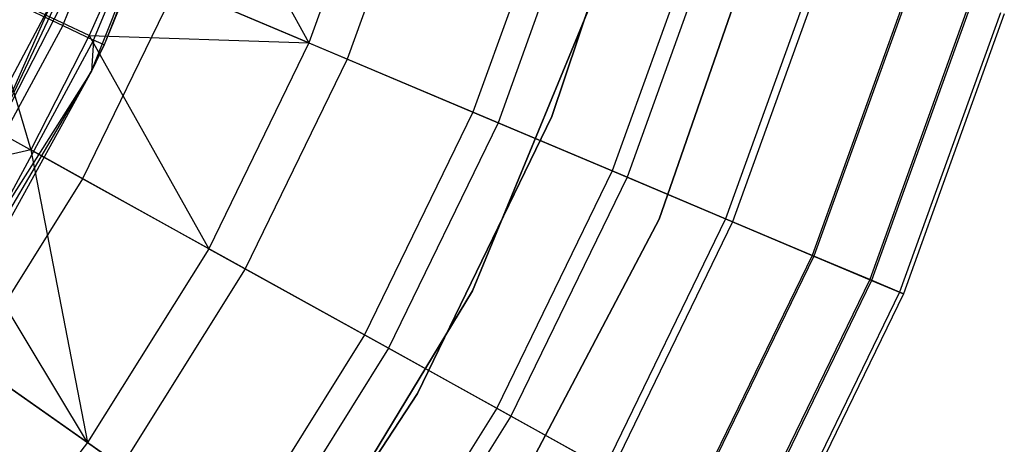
# Model space of a CAD drawing. Extents: x 0.1 to 16.1, y -3 to 3.
# Tile 60 of 65: x 9.91 to 10.976, y -1.339 to -0.88. Entities that reach past the tile are written whole.
import ezdxf

# ---------------------------------------------------------------- set-up
doc = ezdxf.new("R2010")
doc.units = 0
doc.header["$LTSCALE"] = 2.54
doc.layers.get('0').update_dxf_attribs({"color": 13, "linetype": 'CONTINUOUS'})

# ---------------------------------------------------------------- blocks, each defined once
blk = doc.blocks.new('DROPS_WOOD_D_PM_STL')
at = {"color": 0}
for p, q in [((9.9881, -0.9352, 9.533), (10.1085, -0.633, 9.533)), ((9.9881, -0.9352, 9.533), (10.1085, -0.633, 9.533)), ((10.1085, -0.633, 9.533), (10.0018, -0.9069, 15.533)), ((10.1085, -0.633, 9.533), (10.0018, -0.9069, 15.533)), ((10.0829, -0.6508, 7.681), (10.2234, -0.9046, 7.3652)), ((10.0829, -0.6508, 7.681), (10.2234, -0.9046, 7.3652)), ((10.4865, -0.9842, 213.3831), (10.5926, -0.6684, 213.3831)), ((10.5926, -0.6684, 213.3031), (10.4865, -0.9842, 213.3031)), ((10.4865, -0.9842, 213.3831), (10.5926, -0.6684, 213.3831)), ((10.5926, -0.6684, 213.3031), (10.4865, -0.9842, 213.3031)), ((10.4865, -0.9842, 220.7031), (10.5926, -0.6684, 220.7031)), ((9.957, -0.8858, 15.7499), (10.043, -0.6739, 15.7499)), ((9.957, -0.8858, 15.7499), (10.043, -0.6739, 15.7499)), ((10.3074, -0.6716, 7.3652), (10.2234, -0.9046, 7.3652)), ((10.3074, -0.6716, 7.3652), (10.2234, -0.9046, 7.3652)), ((9.9904, -0.9016, 15.6443), (10.078, -0.6859, 15.6443)), ((9.9904, -0.9016, 15.6443), (10.078, -0.6859, 15.6443)), ((10.0899, -0.69, 15.533), (10.0018, -0.9069, 15.533)), ((10.0899, -0.69, 15.533), (10.0018, -0.9069, 15.533)), ((10.3505, -0.6846, 3.2461), (10.2649, -0.9221, 3.2461)), ((10.3505, -0.6846, 3.2461), (10.2649, -0.9221, 3.2461)), ((10.7376, -0.707, 213.1031), (10.6025, -1.0952, 213.1031)), ((10.6025, -1.0952, 220.7031), (10.7376, -0.707, 220.7031)), ((10.7376, -0.707, 213.1031), (10.6025, -1.0952, 213.1031)), ((10.6025, -1.0952, 220.7031), (10.7376, -0.707, 220.7031)), ((9.8712, -1.0276, 9.533), (10.0099, -0.7347, 9.533)), ((9.8712, -1.0276, 9.533), (10.0099, -0.7347, 9.533)), ((10.492, -0.7273, 7.0318), (10.401, -0.9795, 7.0318)), ((10.492, -0.7273, 7.0318), (10.401, -0.9795, 7.0318)), ((10.5203, -0.7358, 3.487), (10.4282, -0.991, 3.487)), ((10.5203, -0.7358, 3.487), (10.4282, -0.991, 3.487)), ((10.6486, -0.7745, 6.6831), (10.5517, -1.0431, 6.6831)), ((10.6486, -0.7745, 6.6831), (10.5517, -1.0431, 6.6831)), ((10.6653, -0.7796, 3.7448), (10.5678, -1.0499, 3.7448)), ((10.6653, -0.7796, 3.7448), (10.5678, -1.0499, 3.7448)), ((10.4004, -1.1728, 213.1031), (10.5523, -0.8049, 213.1031)), ((10.5523, -0.8049, 220.7031), (10.4004, -1.1728, 220.7031)), ((10.5523, -0.8049, 220.7031), (10.4004, -1.1728, 220.7031)), ((10.4004, -1.1728, 213.1031), (10.5523, -0.8049, 213.1031)), ((10.0203, -0.8189, 7.681), (9.9856, -0.8967, 7.681)), ((10.0203, -0.8189, 7.681), (9.9856, -0.8967, 7.681)), ((10.2234, -0.9046, 7.3652), (10.0203, -0.8189, 7.681)), ((10.2234, -0.9046, 7.3652), (10.0203, -0.8189, 7.681)), ((10.7761, -0.813, 6.3217), (10.6744, -1.0949, 6.3217)), ((10.7761, -0.813, 6.3217), (10.6744, -1.0949, 6.3217)), ((10.7841, -0.8154, 4.0169), (10.6821, -1.0982, 4.0169)), ((10.7841, -0.8154, 4.0169), (10.6821, -1.0982, 4.0169)), ((9.9856, -0.8967, 7.681), (9.8694, -0.842, 7.8696)), ((9.8694, -0.842, 7.8696), (9.9223, -1.0205, 7.681)), ((9.8694, -0.842, 7.8696), (9.9223, -1.0205, 7.681)), ((9.9856, -0.8967, 7.681), (9.8694, -0.842, 7.8696)), ((10.0795, -0.8439, 3.0249), (9.9785, -1.0516, 3.0249)), ((10.0795, -0.8439, 3.0249), (9.9785, -1.0516, 3.0249)), ((10.2649, -0.9221, 3.2461), (10.0795, -0.8439, 3.0249)), ((10.2649, -0.9221, 3.2461), (10.0795, -0.8439, 3.0249)), ((10.8737, -0.8424, 5.9503), (10.7683, -1.1346, 5.9503)), ((10.8737, -0.8424, 5.9503), (10.7683, -1.1346, 5.9503)), ((10.8755, -0.8429, 4.3004), (10.77, -1.1353, 4.3004)), ((10.8755, -0.8429, 4.3004), (10.77, -1.1353, 4.3004)), ((9.8382, -1.0618, 15.6309), (9.9461, -0.8583, 15.6309)), ((9.8382, -1.0618, 15.6309), (9.9461, -0.8583, 15.6309)), ((9.8712, -1.0276, 15.533), (9.9461, -0.8583, 15.6309)), ((9.8712, -1.0276, 15.533), (9.9461, -0.8583, 15.6309)), ((9.8712, -1.0276, 9.533), (9.9561, -0.8629, 15.533)), ((9.8712, -1.0276, 9.533), (9.9561, -0.8629, 15.533)), ((9.8712, -1.0276, 15.533), (9.9561, -0.8629, 15.533)), ((9.8712, -1.0276, 15.533), (9.9561, -0.8629, 15.533)), ((9.9031, -0.8604, 15.8447), (9.957, -0.8858, 15.7499)), ((9.9031, -0.8604, 15.8447), (9.957, -0.8858, 15.7499)), ((10.9383, -0.8619, 4.5921), (10.8305, -1.1608, 4.5921)), ((10.9383, -0.8619, 4.5921), (10.8305, -1.1608, 4.5921)), ((10.9405, -0.8625, 5.5715), (10.8326, -1.1617, 5.5715)), ((10.9405, -0.8625, 5.5715), (10.8326, -1.1617, 5.5715)), ((10.972, -0.872, 4.8891), (10.8629, -1.1745, 4.8891)), ((10.972, -0.872, 4.8891), (10.8629, -1.1745, 4.8891)), ((10.9762, -0.8733, 5.1881), (10.867, -1.1762, 5.1881)), ((10.9762, -0.8733, 5.1881), (10.867, -1.1762, 5.1881)), ((9.957, -0.8858, 15.7499), (9.8481, -1.0869, 15.7499)), ((9.957, -0.8858, 15.7499), (9.8481, -1.0869, 15.7499)), ((9.957, -0.8858, 15.7499), (9.9904, -0.9016, 15.6443)), ((9.957, -0.8858, 15.7499), (9.9904, -0.9016, 15.6443)), ((9.9904, -0.9016, 15.6443), (9.8796, -1.1062, 15.6443)), ((9.9904, -0.9016, 15.6443), (9.8796, -1.1062, 15.6443)), ((9.9856, -0.8967, 7.681), (9.9223, -1.0205, 7.681)), ((9.9856, -0.8967, 7.681), (9.9223, -1.0205, 7.681)), ((9.9856, -0.8967, 7.681), (10.2234, -0.9046, 7.3652)), ((9.9856, -0.8967, 7.681), (10.1151, -1.1273, 7.3652)), ((9.9856, -0.8967, 7.681), (10.2234, -0.9046, 7.3652)), ((9.9856, -0.8967, 7.681), (10.1151, -1.1273, 7.3652)), ((9.9904, -0.9016, 15.6443), (9.9881, -0.9352, 15.533)), ((9.9904, -0.9016, 15.6443), (9.9881, -0.9352, 15.533)), ((10.0018, -0.9069, 15.533), (9.9904, -0.9016, 15.6443)), ((10.0018, -0.9069, 15.533), (9.9904, -0.9016, 15.6443)), ((10.2234, -0.9046, 7.3652), (10.1151, -1.1273, 7.3652)), ((10.2234, -0.9046, 7.3652), (10.1151, -1.1273, 7.3652)), ((10.2234, -0.9046, 7.3652), (10.401, -0.9795, 7.0318)), ((10.2234, -0.9046, 7.3652), (10.401, -0.9795, 7.0318)), ((9.9881, -0.9352, 9.533), (10.0018, -0.9069, 15.533)), ((10.0018, -0.9069, 15.533), (9.9881, -0.9352, 15.533)), ((9.9881, -0.9352, 9.533), (10.0018, -0.9069, 15.533)), ((10.0018, -0.9069, 15.533), (9.9881, -0.9352, 15.533)), ((10.2649, -0.9221, 3.2461), (10.1545, -1.1491, 3.2461)), ((10.2649, -0.9221, 3.2461), (10.1545, -1.1491, 3.2461)), ((10.4282, -0.991, 3.487), (10.2649, -0.9221, 3.2461)), ((10.4282, -0.991, 3.487), (10.2649, -0.9221, 3.2461)), ((9.823, -1.2155, 9.533), (9.9881, -0.9352, 9.533)), ((9.823, -1.2155, 9.533), (9.9881, -0.9352, 9.533)), ((9.9881, -0.9352, 15.533), (9.8796, -1.1062, 15.6443)), ((9.9881, -0.9352, 15.533), (9.8796, -1.1062, 15.6443)), ((9.9881, -0.9352, 9.533), (9.8903, -1.1128, 15.533)), ((9.9881, -0.9352, 9.533), (9.8903, -1.1128, 15.533)), ((9.9881, -0.9352, 15.533), (9.8903, -1.1128, 15.533)), ((9.9881, -0.9352, 15.533), (9.8903, -1.1128, 15.533)), ((9.9881, -0.9352, 9.533), (9.9881, -0.9352, 15.533)), ((9.9881, -0.9352, 9.533), (9.9881, -0.9352, 15.533)), ((9.9785, -1.0516, 3.0249), (9.7835, -0.9436, 2.8255)), ((9.9785, -1.0516, 3.0249), (9.7835, -0.9436, 2.8255)), ((10.401, -0.9795, 7.0318), (10.2837, -1.2207, 7.0318)), ((10.401, -0.9795, 7.0318), (10.2837, -1.2207, 7.0318)), ((10.401, -0.9795, 7.0318), (10.5517, -1.0431, 6.6831)), ((10.401, -0.9795, 7.0318), (10.5517, -1.0431, 6.6831)), ((10.4282, -0.991, 3.487), (10.3096, -1.235, 3.487)), ((10.4282, -0.991, 3.487), (10.3096, -1.235, 3.487)), ((10.3409, -1.2839, 213.3831), (10.4865, -0.9842, 213.3831)), ((10.4865, -0.9842, 213.3031), (10.3409, -1.2839, 213.3031)), ((10.3409, -1.2839, 213.3831), (10.4865, -0.9842, 213.3831)), ((10.4865, -0.9842, 213.3031), (10.3409, -1.2839, 213.3031)), ((10.3409, -1.2839, 220.7031), (10.4865, -0.9842, 220.7031)), ((10.5678, -1.0499, 3.7448), (10.4282, -0.991, 3.487)), ((10.5678, -1.0499, 3.7448), (10.4282, -0.991, 3.487)), ((10.4865, -0.9842, 213.3831), (10.4865, -0.9842, 213.3031)), ((10.4865, -0.9842, 213.3831), (10.4865, -0.9842, 213.3031)), ((9.9223, -1.0205, 7.681), (9.7497, -1.0597, 7.8696)), ((9.9223, -1.0205, 7.681), (9.7497, -1.0597, 7.8696)), ((9.9223, -1.0205, 7.681), (9.9838, -1.3372, 7.3652)), ((10.1151, -1.1273, 7.3652), (9.9223, -1.0205, 7.681)), ((9.9223, -1.0205, 7.681), (9.9838, -1.3372, 7.3652)), ((10.1151, -1.1273, 7.3652), (9.9223, -1.0205, 7.681)), ((10.5517, -1.0431, 6.6831), (10.4268, -1.2999, 6.6831)), ((10.5517, -1.0431, 6.6831), (10.4268, -1.2999, 6.6831)), ((10.5517, -1.0431, 6.6831), (10.6744, -1.0949, 6.3217)), ((10.5517, -1.0431, 6.6831), (10.6744, -1.0949, 6.3217)), ((9.9785, -1.0516, 3.0249), (9.856, -1.2475, 3.0249)), ((9.9785, -1.0516, 3.0249), (9.856, -1.2475, 3.0249)), ((10.1545, -1.1491, 3.2461), (9.9785, -1.0516, 3.0249)), ((10.1545, -1.1491, 3.2461), (9.9785, -1.0516, 3.0249)), ((10.5678, -1.0499, 3.7448), (10.4421, -1.3084, 3.7448)), ((10.5678, -1.0499, 3.7448), (10.4421, -1.3084, 3.7448)), ((10.6821, -1.0982, 4.0169), (10.5678, -1.0499, 3.7448)), ((10.6821, -1.0982, 4.0169), (10.5678, -1.0499, 3.7448)), ((10.6025, -1.0952, 213.1031), (10.4111, -1.4589, 213.1031)), ((10.4111, -1.4589, 220.7031), (10.6025, -1.0952, 220.7031)), ((10.6025, -1.0952, 213.1031), (10.4111, -1.4589, 213.1031)), ((10.4111, -1.4589, 220.7031), (10.6025, -1.0952, 220.7031)), ((10.6744, -1.0949, 6.3217), (10.5433, -1.3645, 6.3217)), ((10.6744, -1.0949, 6.3217), (10.5433, -1.3645, 6.3217)), ((10.6025, -1.0952, 213.1031), (10.6025, -1.0952, 220.7031)), ((10.6025, -1.0952, 213.1031), (10.6025, -1.0952, 220.7031)), ((10.6744, -1.0949, 6.3217), (10.7683, -1.1346, 5.9503)), ((10.6744, -1.0949, 6.3217), (10.7683, -1.1346, 5.9503)), ((10.6821, -1.0982, 4.0169), (10.5507, -1.3686, 4.0169)), ((10.6821, -1.0982, 4.0169), (10.5507, -1.3686, 4.0169)), ((10.77, -1.1353, 4.3004), (10.6821, -1.0982, 4.0169)), ((10.77, -1.1353, 4.3004), (10.6821, -1.0982, 4.0169)), ((9.9838, -1.3372, 7.3652), (9.8582, -1.1285, 7.681)), ((9.9838, -1.3372, 7.3652), (9.8582, -1.1285, 7.681)), ((10.1151, -1.1273, 7.3652), (9.9838, -1.3372, 7.3652)), ((10.1151, -1.1273, 7.3652), (9.9838, -1.3372, 7.3652)), ((10.1151, -1.1273, 7.3652), (10.2837, -1.2207, 7.0318)), ((10.1151, -1.1273, 7.3652), (10.2837, -1.2207, 7.0318)), ((10.7683, -1.1346, 5.9503), (10.6325, -1.4139, 5.9503)), ((10.7683, -1.1346, 5.9503), (10.6325, -1.4139, 5.9503)), ((10.77, -1.1353, 4.3004), (10.6341, -1.4148, 4.3004)), ((10.77, -1.1353, 4.3004), (10.6341, -1.4148, 4.3004)), ((10.7683, -1.1346, 5.9503), (10.8326, -1.1617, 5.5715)), ((10.7683, -1.1346, 5.9503), (10.8326, -1.1617, 5.5715)), ((10.8305, -1.1608, 4.5921), (10.77, -1.1353, 4.3004)), ((10.8305, -1.1608, 4.5921), (10.77, -1.1353, 4.3004)), ((10.1545, -1.1491, 3.2461), (10.0206, -1.3631, 3.2461)), ((10.1545, -1.1491, 3.2461), (10.0206, -1.3631, 3.2461)), ((10.3096, -1.235, 3.487), (10.1545, -1.1491, 3.2461)), ((10.3096, -1.235, 3.487), (10.1545, -1.1491, 3.2461)), ((10.8305, -1.1608, 4.5921), (10.6915, -1.4466, 4.5921)), ((10.8305, -1.1608, 4.5921), (10.6915, -1.4466, 4.5921)), ((10.8326, -1.1617, 5.5715), (10.6936, -1.4477, 5.5715)), ((10.8326, -1.1617, 5.5715), (10.6936, -1.4477, 5.5715)), ((10.8629, -1.1745, 4.8891), (10.8305, -1.1608, 4.5921)), ((10.8629, -1.1745, 4.8891), (10.8305, -1.1608, 4.5921)), ((10.8326, -1.1617, 5.5715), (10.867, -1.1762, 5.1881)), ((10.8326, -1.1617, 5.5715), (10.867, -1.1762, 5.1881)), ((10.1942, -1.5133, 213.1031), (10.4004, -1.1728, 213.1031)), ((10.4004, -1.1728, 220.7031), (10.1942, -1.5133, 220.7031)), ((10.4004, -1.1728, 220.7031), (10.1942, -1.5133, 220.7031)), ((10.1942, -1.5133, 213.1031), (10.4004, -1.1728, 213.1031)), ((10.4004, -1.1728, 220.7031), (10.4004, -1.1728, 213.1031)), ((10.4004, -1.1728, 220.7031), (10.4004, -1.1728, 213.1031)), ((10.8629, -1.1745, 4.8891), (10.7223, -1.4636, 4.8891)), ((10.8629, -1.1745, 4.8891), (10.7223, -1.4636, 4.8891)), ((10.867, -1.1762, 5.1881), (10.7262, -1.4658, 5.1881)), ((10.867, -1.1762, 5.1881), (10.7262, -1.4658, 5.1881)), ((10.867, -1.1762, 5.1881), (10.8629, -1.1745, 4.8891)), ((10.867, -1.1762, 5.1881), (10.8629, -1.1745, 4.8891)), ((9.8034, -1.2105, 7.681), (9.9838, -1.3372, 7.3652)), ((9.8034, -1.2105, 7.681), (9.9838, -1.3372, 7.3652)), ((10.2837, -1.2207, 7.0318), (10.1415, -1.448, 7.0318)), ((10.2837, -1.2207, 7.0318), (10.1415, -1.448, 7.0318)), ((10.2837, -1.2207, 7.0318), (10.4268, -1.2999, 6.6831)), ((10.2837, -1.2207, 7.0318), (10.4268, -1.2999, 6.6831)), ((10.3096, -1.235, 3.487), (10.1657, -1.465, 3.487)), ((10.3096, -1.235, 3.487), (10.1657, -1.465, 3.487)), ((10.4421, -1.3084, 3.7448), (10.3096, -1.235, 3.487)), ((10.4421, -1.3084, 3.7448), (10.3096, -1.235, 3.487)), ((10.0206, -1.3631, 3.2461), (9.856, -1.2475, 3.0249)), ((10.0206, -1.3631, 3.2461), (9.856, -1.2475, 3.0249)), ((10.1581, -1.5625, 213.3831), (10.3409, -1.2839, 213.3831)), ((10.3409, -1.2839, 213.3031), (10.1581, -1.5625, 213.3031)), ((10.1581, -1.5625, 213.3831), (10.3409, -1.2839, 213.3831)), ((10.3409, -1.2839, 213.3031), (10.1581, -1.5625, 213.3031)), ((10.1581, -1.5625, 220.7031), (10.3409, -1.2839, 220.7031)), ((10.3409, -1.2839, 213.3831), (10.3409, -1.2839, 213.3031)), ((10.3409, -1.2839, 213.3831), (10.3409, -1.2839, 213.3031)), ((10.4268, -1.2999, 6.6831), (10.2753, -1.542, 6.6831)), ((10.4268, -1.2999, 6.6831), (10.2753, -1.542, 6.6831)), ((10.4268, -1.2999, 6.6831), (10.5433, -1.3645, 6.3217)), ((10.4268, -1.2999, 6.6831), (10.5433, -1.3645, 6.3217)), ((10.4421, -1.3084, 3.7448), (10.2896, -1.5521, 3.7448)), ((10.4421, -1.3084, 3.7448), (10.2896, -1.5521, 3.7448)), ((10.5507, -1.3686, 4.0169), (10.4421, -1.3084, 3.7448)), ((10.5507, -1.3686, 4.0169), (10.4421, -1.3084, 3.7448)), ((9.9838, -1.3372, 7.3652), (9.8309, -1.532, 7.3652)), ((9.9838, -1.3372, 7.3652), (9.8309, -1.532, 7.3652)), ((9.9838, -1.3372, 7.3652), (10.1415, -1.448, 7.0318)), ((9.9838, -1.3372, 7.3652), (10.1415, -1.448, 7.0318))]:
    blk.add_line(p, q, dxfattribs=at)

msp = doc.modelspace()

# ---------------------------------------------------------------- block references
at = {"color": 250}
msp.add_blockref('DROPS_WOOD_D_PM_STL', (0, 0), dxfattribs=at)

doc.saveas('drawing.dxf')
